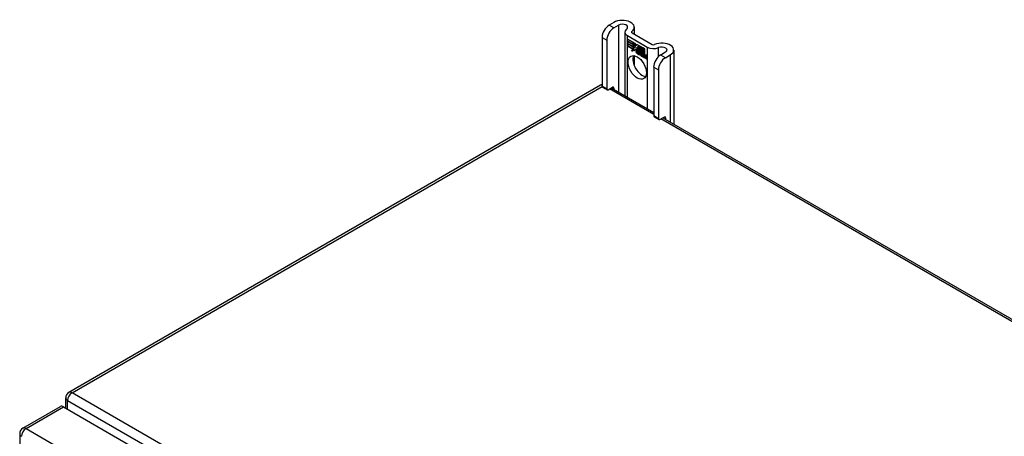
# Model space of a CAD drawing. Header units: inches. Extents: x 20 to 448, y 48 to 211.
# Tile 22 of 28: x 379 to 394, y 205 to 211. Entities that reach past the tile are written whole.
import ezdxf

# ---------------------------------------------------------------- set-up
doc = ezdxf.new("R2010")
doc.units = ezdxf.units.IN
doc.header["$MEASUREMENT"] = 0
doc.layers.add('Visible Edges(ANSI)', color=7, linetype='Continuous', lineweight=25)
doc.layers.add('Visible Tangent Edges(ANSI)', color=7, linetype='Continuous', lineweight=25)

msp = doc.modelspace()

# ---------------------------------------------------------------- linework, layer by layer
at = {"layer": 'Visible Edges(ANSI)'}
for p, q in [((388.34, 211.234), (388.264, 211.191)), ((388.339, 211.148), (388.414, 211.192)), ((388.66, 211.158), (388.66, 211.05)), ((388.511, 211.082), (388.511, 210.084)), ((388.551, 211.027), (388.864, 210.846)), ((388.625, 211.07), (388.938, 210.889)), ((388.154, 211), (388.154, 210.234)), ((388.228, 210.957), (388.228, 210.191)), ((388.554, 210.974), (388.673, 210.906)), ((388.554, 210.941), (388.554, 210.974)), ((388.554, 210.941), (388.555, 210.942)), ((388.642, 210.891), (388.554, 210.941)), ((388.554, 210.904), (388.554, 210.937)), ((388.554, 210.937), (388.642, 210.887)), ((388.554, 210.904), (388.555, 210.905)), ((388.642, 210.854), (388.554, 210.904)), ((388.554, 210.9), (388.642, 210.849)), ((388.554, 210.867), (388.554, 210.9)), ((388.554, 210.867), (388.555, 210.867)), ((388.64, 210.817), (388.554, 210.867)), ((388.555, 210.973), (388.555, 210.942)), ((388.555, 210.973), (388.556, 210.973)), ((388.672, 210.905), (388.555, 210.973)), ((388.555, 210.942), (388.641, 210.892)), ((388.555, 210.936), (388.555, 210.905)), ((388.555, 210.936), (388.556, 210.936)), ((388.641, 210.886), (388.555, 210.936)), ((388.555, 210.905), (388.641, 210.855)), ((388.555, 210.899), (388.556, 210.899)), ((388.641, 210.849), (388.555, 210.899)), ((388.555, 210.899), (388.555, 210.867)), ((388.555, 210.867), (388.641, 210.817)), ((388.641, 210.892), (388.641, 210.92)), ((388.641, 210.92), (388.644, 210.918)), ((388.641, 210.892), (388.642, 210.892)), ((388.641, 210.886), (388.642, 210.887)), ((388.641, 210.855), (388.641, 210.886)), ((388.641, 210.855), (388.642, 210.855)), ((388.641, 210.849), (388.642, 210.849)), ((388.641, 210.821), (388.641, 210.849)), ((388.642, 210.919), (388.642, 210.891)), ((388.642, 210.919), (388.642, 210.919)), ((388.644, 210.918), (388.642, 210.919)), ((388.642, 210.887), (388.642, 210.854)), ((388.642, 210.849), (388.642, 210.821)), ((388.644, 210.918), (388.675, 210.849)), ((388.644, 210.918), (388.644, 210.918)), ((388.674, 210.849), (388.644, 210.918)), ((388.675, 210.849), (388.657, 210.829)), ((388.657, 210.831), (388.674, 210.849)), ((388.675, 210.849), (388.658, 210.832)), ((388.672, 210.905), (388.673, 210.906)), ((388.688, 210.869), (388.672, 210.905)), ((388.673, 210.906), (388.688, 210.87)), ((388.674, 210.849), (388.675, 210.85)), ((388.688, 210.87), (388.701, 210.89)), ((388.701, 210.889), (388.688, 210.869)), ((388.688, 210.87), (388.69, 210.871)), ((388.689, 210.871), (388.689, 210.871)), ((388.7, 210.839), (388.731, 210.868)), ((388.701, 210.89), (388.76, 210.856)), ((388.701, 210.889), (388.701, 210.889)), ((388.759, 210.855), (388.701, 210.889)), ((388.701, 210.889), (388.701, 210.889)), ((388.731, 210.867), (388.701, 210.838)), ((388.702, 210.839), (388.731, 210.868)), ((388.731, 210.868), (388.734, 210.867)), ((388.731, 210.867), (388.732, 210.868)), ((388.733, 210.866), (388.731, 210.867)), ((388.733, 210.866), (388.734, 210.867)), ((388.733, 210.788), (388.733, 210.866)), ((388.734, 210.867), (388.734, 210.789)), ((388.759, 210.855), (388.76, 210.856)), ((388.759, 210.758), (388.759, 210.855)), ((388.76, 210.856), (388.76, 210.755)), ((388.763, 210.76), (388.763, 210.853)), ((388.763, 210.853), (388.79, 210.838)), ((388.764, 210.852), (388.764, 210.853)), ((388.764, 210.852), (388.764, 210.762)), ((388.789, 210.838), (388.764, 210.852)), ((388.618, 210.781), (388.64, 210.817)), ((388.657, 210.806), (388.618, 210.781)), ((388.641, 210.817), (388.62, 210.784)), ((388.62, 210.784), (388.657, 210.807)), ((388.62, 210.784), (388.622, 210.784)), ((388.621, 210.784), (388.62, 210.782)), ((388.622, 210.784), (388.657, 210.807)), ((388.64, 210.817), (388.641, 210.818)), ((388.641, 210.821), (388.642, 210.821)), ((388.643, 210.82), (388.641, 210.821)), ((388.642, 210.821), (388.655, 210.842)), ((388.642, 210.821), (388.643, 210.821)), ((388.642, 210.821), (388.642, 210.821)), ((388.655, 210.84), (388.643, 210.82)), ((388.643, 210.821), (388.643, 210.821)), ((388.655, 210.842), (388.657, 210.831)), ((388.655, 210.84), (388.655, 210.841)), ((388.655, 210.841), (388.655, 210.84)), ((388.657, 210.829), (388.655, 210.84)), ((388.657, 210.831), (388.658, 210.832)), ((388.657, 210.807), (388.659, 210.792)), ((388.657, 210.806), (388.657, 210.806)), ((388.659, 210.791), (388.657, 210.806)), ((388.658, 210.831), (388.658, 210.831)), ((388.659, 210.792), (388.687, 210.821)), ((388.687, 210.82), (388.659, 210.791)), ((388.659, 210.792), (388.661, 210.793)), ((388.66, 210.793), (388.66, 210.792)), ((388.66, 210.712), (388.66, 210.554)), ((388.661, 210.793), (388.687, 210.82)), ((388.687, 210.821), (388.693, 210.805)), ((388.687, 210.82), (388.687, 210.82)), ((388.693, 210.804), (388.687, 210.82)), ((388.693, 210.804), (388.694, 210.805)), ((388.694, 210.806), (388.694, 210.805)), ((388.694, 210.8), (388.696, 210.801)), ((388.695, 210.776), (388.728, 210.758)), ((388.696, 210.775), (388.696, 210.776)), ((388.728, 210.757), (388.696, 210.775)), ((388.697, 210.784), (388.718, 210.772)), ((388.697, 210.784), (388.697, 210.784)), ((388.719, 210.771), (388.697, 210.784)), ((388.7, 210.839), (388.702, 210.839)), ((388.718, 210.799), (388.7, 210.839)), ((388.701, 210.838), (388.719, 210.797)), ((388.701, 210.791), (388.703, 210.792)), ((388.702, 210.839), (388.702, 210.839)), ((388.717, 210.795), (388.717, 210.795)), ((388.718, 210.799), (388.718, 210.799)), ((388.718, 210.772), (388.719, 210.772)), ((388.719, 210.772), (388.719, 210.772)), ((388.722, 210.747), (388.722, 210.748)), ((388.722, 210.748), (388.722, 210.739)), ((388.722, 210.739), (388.722, 210.747)), ((388.722, 210.739), (388.722, 210.74)), ((388.727, 210.733), (388.749, 210.749)), ((388.727, 210.733), (388.729, 210.734)), ((388.741, 210.725), (388.727, 210.733)), ((388.728, 210.758), (388.729, 210.758)), ((388.749, 210.749), (388.728, 210.733)), ((388.728, 210.733), (388.741, 210.726)), ((388.729, 210.758), (388.729, 210.758)), ((388.749, 210.749), (388.729, 210.734)), ((388.729, 210.734), (388.729, 210.734)), ((388.733, 210.788), (388.734, 210.789)), ((388.753, 210.777), (388.733, 210.788)), ((388.734, 210.789), (388.753, 210.777)), ((388.749, 210.749), (388.737, 210.783)), ((388.737, 210.783), (388.751, 210.775)), ((388.738, 210.782), (388.738, 210.783)), ((388.738, 210.782), (388.749, 210.749)), ((388.751, 210.775), (388.738, 210.782)), ((388.741, 210.726), (388.753, 210.739)), ((388.753, 210.738), (388.741, 210.725)), ((388.741, 210.726), (388.743, 210.727)), ((388.742, 210.726), (388.742, 210.726)), ((388.743, 210.727), (388.753, 210.738)), ((388.749, 210.749), (388.749, 210.749)), ((388.751, 210.775), (388.751, 210.775)), ((388.757, 210.752), (388.751, 210.775)), ((388.751, 210.775), (388.758, 210.752)), ((388.753, 210.777), (388.759, 210.758)), ((388.753, 210.777), (388.753, 210.777)), ((388.76, 210.755), (388.753, 210.777)), ((388.753, 210.739), (388.756, 210.737)), ((388.753, 210.738), (388.754, 210.738)), ((388.755, 210.737), (388.753, 210.738)), ((388.755, 210.737), (388.756, 210.737)), ((388.762, 210.713), (388.755, 210.737)), ((388.756, 210.737), (388.762, 210.713)), ((388.757, 210.752), (388.758, 210.752)), ((388.76, 210.751), (388.757, 210.752)), ((388.758, 210.752), (388.76, 210.751)), ((388.759, 210.758), (388.76, 210.759)), ((388.772, 210.763), (388.76, 210.751)), ((388.76, 210.751), (388.772, 210.763)), ((388.76, 210.751), (388.761, 210.752)), ((388.772, 210.763), (388.761, 210.752)), ((388.761, 210.752), (388.761, 210.752)), ((388.762, 210.713), (388.776, 210.706)), ((388.762, 210.713), (388.763, 210.713)), ((388.776, 210.705), (388.762, 210.713)), ((388.77, 210.767), (388.763, 210.76)), ((388.764, 210.762), (388.77, 210.768)), ((388.764, 210.762), (388.765, 210.763)), ((388.764, 210.741), (388.785, 210.755)), ((388.786, 210.755), (388.764, 210.74)), ((388.764, 210.741), (388.765, 210.742)), ((388.776, 210.706), (388.764, 210.741)), ((388.764, 210.74), (388.776, 210.705)), ((388.765, 210.763), (388.77, 210.768)), ((388.765, 210.762), (388.765, 210.762)), ((388.765, 210.742), (388.785, 210.755)), ((388.765, 210.741), (388.765, 210.742)), ((388.77, 210.768), (388.789, 210.757)), ((388.77, 210.767), (388.771, 210.767)), ((388.79, 210.756), (388.77, 210.767)), ((388.772, 210.763), (388.772, 210.763)), ((388.785, 210.755), (388.772, 210.763)), ((388.772, 210.763), (388.786, 210.755)), ((388.776, 210.706), (388.776, 210.706)), ((388.783, 210.701), (388.791, 210.752)), ((388.791, 210.751), (388.783, 210.701)), ((388.783, 210.701), (388.783, 210.702)), ((388.783, 210.701), (388.794, 210.695)), ((388.794, 210.694), (388.783, 210.701)), ((388.785, 210.755), (388.785, 210.755)), ((388.789, 210.838), (388.79, 210.838)), ((388.789, 210.757), (388.789, 210.838)), ((388.789, 210.757), (388.79, 210.757)), ((388.79, 210.838), (388.79, 210.756)), ((388.791, 210.752), (388.801, 210.746)), ((388.791, 210.751), (388.792, 210.751)), ((388.8, 210.746), (388.791, 210.751)), ((388.793, 210.754), (388.793, 210.836)), ((388.793, 210.836), (388.82, 210.821)), ((388.793, 210.754), (388.794, 210.754)), ((388.804, 210.747), (388.793, 210.754)), ((388.794, 210.835), (388.794, 210.754)), ((388.794, 210.835), (388.794, 210.835)), ((388.819, 210.821), (388.794, 210.835)), ((388.794, 210.754), (388.805, 210.748)), ((388.794, 210.695), (388.797, 210.716)), ((388.798, 210.715), (388.794, 210.694)), ((388.794, 210.695), (388.794, 210.696)), ((388.8, 210.746), (388.801, 210.746)), ((388.8, 210.737), (388.8, 210.746)), ((388.801, 210.746), (388.8, 210.737)), ((388.8, 210.737), (388.8, 210.737)), ((388.803, 210.735), (388.8, 210.737)), ((388.8, 210.737), (388.803, 210.735)), ((388.803, 210.735), (388.804, 210.736)), ((388.805, 210.748), (388.804, 210.743)), ((388.804, 210.747), (388.805, 210.748)), ((388.804, 210.741), (388.804, 210.747)), ((388.804, 210.742), (388.806, 210.742)), ((388.804, 210.736), (388.804, 210.736)), ((388.805, 210.743), (388.805, 210.742)), ((388.805, 210.731), (388.806, 210.731)), ((388.806, 210.737), (388.808, 210.738)), ((388.812, 210.684), (388.818, 210.716)), ((388.818, 210.716), (388.813, 210.684)), ((388.819, 210.821), (388.82, 210.821)), ((388.819, 210.741), (388.819, 210.821)), ((388.819, 210.741), (388.82, 210.741)), ((388.82, 210.821), (388.82, 210.74)), ((388.824, 210.678), (388.827, 210.699)), ((388.828, 210.698), (388.824, 210.677)), ((388.827, 210.699), (388.828, 210.699)), ((388.831, 210.717), (388.832, 210.717)), ((388.833, 210.713), (388.834, 210.714)), ((388.835, 210.72), (388.836, 210.721)), ((388.835, 210.713), (388.836, 210.714)), ((388.842, 210.667), (388.848, 210.699)), ((388.848, 210.698), (388.843, 210.667)), ((389.149, 210.767), (389.074, 210.723)), ((389.148, 210.681), (389.224, 210.724)), ((389.278, 210.801), (389.278, 209.641)), ((388.812, 210.684), (388.813, 210.684)), ((388.824, 210.677), (388.812, 210.684)), ((388.813, 210.684), (388.824, 210.678)), ((388.824, 210.678), (388.824, 210.678)), ((388.842, 210.667), (388.843, 210.667)), ((388.854, 210.66), (388.842, 210.667)), ((388.843, 210.667), (388.853, 210.661)), ((388.853, 210.661), (388.859, 210.692)), ((388.853, 210.661), (388.854, 210.661)), ((388.86, 210.692), (388.854, 210.66)), ((388.964, 210.532), (388.964, 209.767)), ((389.038, 210.49), (389.038, 209.724)), ((388.128, 210.248), (379.782, 205.43)), ((388.16, 210.22), (388.235, 210.177)), ((388.25, 210.178), (388.318, 210.217)), ((388.299, 210.206), (388.964, 209.822)), ((388.34, 210.205), (388.34, 210.183)), ((388.97, 209.752), (389.044, 209.709)), ((389.06, 209.711), (389.127, 209.75)), ((389.108, 209.739), (417.785, 193.182)), ((389.149, 209.737), (389.149, 209.715)), ((379.733, 205.184), (379.733, 205.344)), ((379.06, 204.867), (379.651, 205.208)), ((379.7, 205.203), (409.119, 188.218)), ((379.011, 204.781), (379.011, 178.882))]:
    msp.add_line(p, q, dxfattribs=at)
for centre, start, end in [((388.177, 210.162), 103.4226, 120), ((379.832, 205.344), 120, 180), ((379.11, 204.781), 120, 180)]:
    msp.add_arc(centre, 0.099, start, end, dxfattribs=at)
for centre, major_axis, start_param, end_param in [((388.264, 211.064), (-0.078, -0.135), 3.926991, 5.497787), ((388.472, 211.158), (0.188, 0), 5.640144, 8.63938), ((388.472, 211.158), (0.0825, 0), 5.640144, 8.63938), ((388.339, 211.021), (0.078, 0.135), 0.785398, 2.356194), ((388.647, 211.082), (-0.136, 0), 5.640144, 7.068583), ((388.647, 211.082), (-0.031, 0), 5.640144, 7.068583), ((388.96, 210.902), (0.031, 0), 3.926991, 5.35543), ((389.091, 210.801), (0.187, 0), 5.497787, 8.497023), ((389.091, 210.801), (0.0825, 0), 5.497787, 8.497023), ((388.782, 210.571), (-0.102, 0.176), 0.374433, 2.76716), ((388.701, 210.769), (-0.0123, 0.0214), 0.72544, 2.208898), ((388.719, 210.757), (-0.0249, 0.0431), 6.268672, 7.008625), ((388.719, 210.757), (-0.0245, 0.0424), 6.268672, 7.008625), ((388.701, 210.769), (0.012, -0.0207), 3.867033, 5.35049), ((388.72, 210.758), (-0.0249, 0.0431), 0.028947, 0.295885), ((388.713, 210.768), (-0.021, 0.0364), 5.317289, 6.229324), ((388.713, 210.768), (-0.0206, 0.0357), 5.272274, 6.251395), ((388.714, 210.769), (-0.0206, 0.0357), 6.047724, 6.251395), ((388.713, 210.768), (-0.0187, 0.0323), 5.330385, 6.268672), ((388.704, 210.768), (-0.0064, 0.011), 0.453624, 1.914249), ((388.713, 210.768), (-0.0183, 0.0317), 5.329545, 6.268672), ((388.704, 210.768), (0.006, -0.0104), 3.639467, 5.055842), ((388.714, 210.769), (-0.0183, 0.0317), 6.051884, 6.268672), ((388.72, 210.758), (-0.0245, 0.0424), 6.268672, 6.283185), ((388.712, 210.773), (-0.0109, 0.0188), 5.836026, 6.985262), ((388.712, 210.773), (-0.0105, 0.0182), 5.836026, 6.946368), ((388.706, 210.807), (-0.0379, 0.0657), 2.208898, 2.658734), ((388.713, 210.774), (-0.0109, 0.0188), 0.065067, 0.331662), ((388.706, 210.807), (0.0376, -0.0651), 5.35049, 5.792995), ((388.712, 210.783), (-0.0196, 0.0339), 1.914249, 2.72139), ((388.712, 210.783), (0.0192, -0.0332), 5.055842, 5.891549), ((388.713, 210.774), (-0.0105, 0.0182), 6.079217, 6.283185), ((388.71, 210.78), (0.0072, -0.0125), 1.678399, 2.694434), ((388.71, 210.78), (-0.0068, 0.0119), 4.819991, 5.836026), ((388.711, 210.781), (0.006, -0.0103), 0.287189, 1.678399), ((388.716, 210.781), (0.0095, -0.0165), 1.201563, 2.270327), ((388.716, 210.781), (-0.0091, 0.0158), 4.343155, 5.413588), ((388.711, 210.781), (0.0063, -0.011), 0.251695, 1.678399), ((388.705, 210.782), (0.0172, -0.0299), 0.38335, 1.201563), ((388.705, 210.782), (0.0176, -0.0305), 0.369234, 1.201563), ((388.838, 210.684), (-0.0294, 0.051), 0.219898, 0.610865), ((388.838, 210.684), (-0.0291, 0.0503), 0.219898, 0.610865), ((388.821, 210.712), (-0.015, 0.026), 5.48867, 6.499805), ((388.821, 210.712), (-0.0146, 0.0253), 5.48867, 6.513784), ((388.813, 210.717), (-0.0083, 0.0143), 5.603031, 6.503084), ((388.813, 210.717), (-0.0079, 0.0136), 5.603031, 6.503084), ((388.84, 210.685), (-0.0294, 0.051), 0.219898, 0.291612), ((388.819, 210.716), (-0.0154, 0.0266), 5.501665, 6.243634), ((388.819, 210.716), (-0.015, 0.026), 5.47676, 6.310847), ((388.822, 210.713), (-0.015, 0.026), 0.047158, 0.216619), ((388.814, 210.718), (-0.0083, 0.0143), 0.085815, 0.219898), ((388.821, 210.716), (-0.015, 0.026), 6.059998, 6.283185), ((388.814, 210.718), (-0.0079, 0.0136), 6.100483, 6.283185), ((388.822, 210.713), (-0.0146, 0.0253), 6.06115, 6.283185), ((388.812, 210.724), (0.00412, -0.00714), 1.196548, 2.461438), ((388.812, 210.724), (-0.00375, 0.0065), 4.33814, 5.603031), ((388.807, 210.724), (-0.0077, 0.0133), 3.752458, 4.33814), ((388.807, 210.724), (0.0081, -0.014), 0.610865, 1.196548), ((388.821, 210.726), (-0.006, 0.0103), 4.223571, 5.48867), ((388.821, 210.726), (0.0063, -0.011), 1.081978, 2.347078), ((388.868, 210.667), (-0.0294, 0.051), 0.236534, 0.625184), ((388.868, 210.667), (-0.0291, 0.0503), 0.236639, 0.625276), ((388.805, 210.729), (-0.0176, 0.0305), 3.88819, 4.223571), ((388.805, 210.729), (0.018, -0.0312), 0.848525, 1.081978), ((388.85, 210.694), (-0.015, 0.0259), 5.492181, 6.733718), ((388.85, 210.694), (-0.0153, 0.0266), 5.492181, 6.613939), ((388.807, 210.73), (-0.0176, 0.0305), 3.959823, 3.971212), ((388.851, 210.695), (-0.0153, 0.0266), 0.046088, 0.313087), ((388.843, 210.7), (-0.0082, 0.0143), 5.604299, 6.503622), ((388.843, 210.7), (-0.0079, 0.0136), 5.604299, 6.503242), ((388.87, 210.668), (-0.0294, 0.051), 0.236534, 0.291612), ((388.844, 210.701), (-0.0082, 0.0143), 0.085815, 0.220437), ((388.851, 210.695), (-0.015, 0.0259), 6.060079, 6.283185), ((388.844, 210.701), (-0.0079, 0.0136), 6.100483, 6.283185), ((388.842, 210.707), (0.00412, -0.00714), 1.196401, 2.462706), ((388.842, 210.707), (-0.00375, 0.0065), 4.337994, 5.604299), ((388.837, 210.707), (-0.0077, 0.0133), 3.752322, 4.337994), ((388.837, 210.707), (0.0081, -0.014), 0.610998, 1.196401), ((388.85, 210.709), (-0.0062, 0.0107), 4.249437, 5.492181), ((388.85, 210.709), (0.0066, -0.0114), 1.107844, 2.350588), ((388.835, 210.712), (-0.0176, 0.0305), 3.735005, 4.249437), ((388.835, 210.712), (0.018, -0.0312), 0.593412, 1.107844), ((388.96, 210.902), (-0.136, 0), 0.785398, 2.213838), ((389.074, 210.596), (-0.078, -0.135), 3.926991, 5.497787), ((389.148, 210.553), (0.078, 0.135), 0.785398, 2.356194), ((388.176, 210.247), (-0.0155, -0.0268), 5.497787, 6.283185), ((388.25, 210.204), (-0.0155, -0.0268), 5.497787, 7.068583), ((388.318, 210.192), (0.0155, 0.0268), 5.497787, 7.068583), ((388.986, 209.779), (-0.0155, -0.0268), 5.497787, 6.283185), ((389.06, 209.736), (-0.0155, -0.0268), 5.497787, 7.068583), ((389.127, 209.725), (0.0155, 0.0268), 5.497787, 7.068583), ((379.7, 205.122), (-0.0495, 0.0857), 5.497787, 6.283185)]:
    msp.add_ellipse(centre, major_axis=major_axis, ratio=0.57735, start_param=start_param, end_param=end_param, dxfattribs=at)
msp.add_ellipse((388.707, 210.528), major_axis=(-0.102, 0.176), ratio=0.57735, dxfattribs=at)
at = {"layer": 'Visible Tangent Edges(ANSI)'}
for p, q in [((388.339, 211.148), (388.264, 211.191)), ((388.414, 211.192), (388.414, 210.14)), ((388.551, 210.061), (388.551, 211.027)), ((388.622, 211.071), (388.622, 211.093)), ((388.154, 211), (388.228, 210.957)), ((388.684, 210.78), (388.684, 210.78)), ((388.695, 210.8), (388.696, 210.801)), ((388.698, 210.75), (388.699, 210.751)), ((388.7, 210.761), (388.7, 210.761)), ((388.707, 210.792), (388.708, 210.793)), ((388.716, 210.785), (388.717, 210.785)), ((388.728, 210.78), (388.728, 210.78)), ((388.797, 210.716), (388.798, 210.716)), ((388.803, 210.73), (388.804, 210.731)), ((388.812, 210.73), (388.812, 210.731)), ((388.817, 210.724), (388.818, 210.724)), ((388.818, 210.716), (388.818, 210.716)), ((388.821, 210.736), (388.821, 210.736)), ((388.829, 210.724), (388.829, 210.724)), ((388.841, 210.713), (388.842, 210.714)), ((388.847, 210.707), (388.847, 210.707)), ((388.848, 210.699), (388.848, 210.699)), ((388.85, 210.719), (388.851, 210.719)), ((388.858, 210.707), (388.859, 210.707)), ((388.864, 210.846), (388.864, 209.88)), ((389.041, 210.699), (389.041, 210.839)), ((389.148, 210.681), (389.074, 210.723)), ((389.224, 210.724), (389.224, 209.672)), ((388.859, 210.692), (388.86, 210.692)), ((388.964, 210.532), (389.038, 210.49)), ((379.832, 205.425), (388.154, 210.23)), ((388.228, 210.191), (388.154, 210.234)), ((388.964, 209.789), (388.27, 210.19)), ((388.318, 210.217), (388.34, 210.205)), ((389.038, 209.724), (388.964, 209.767)), ((417.735, 193.178), (389.079, 209.722)), ((389.127, 209.75), (389.149, 209.737)), ((379.762, 205.304), (409.32, 188.238)), ((379.762, 205.168), (379.762, 205.304)), ((409.39, 188.359), (379.832, 205.425)), ((379.11, 204.862), (379.7, 205.203)), ((379.11, 204.862), (408.529, 187.877))]:
    msp.add_line(p, q, dxfattribs=at)
for centre, major_axis, start_param, end_param in [((388.177, 210.162), (-0.0495, 0.0857), 5.832272, 6.283185), ((379.832, 205.344), (-0.099, 0), 0, 0.785398), ((379.832, 205.344), (-0.0495, -0.0857), 3.926991, 5.497787), ((379.832, 205.344), (-0.0495, 0.0857), 5.497787, 6.283185), ((379.11, 204.781), (-0.0495, -0.0857), 3.926991, 5.497787), ((379.11, 204.781), (-0.0495, 0.0857), 5.497787, 6.283185), ((379.11, 204.781), (-0.099, 0), 0, 0.785398)]:
    msp.add_ellipse(centre, major_axis=major_axis, ratio=0.57735, start_param=start_param, end_param=end_param, dxfattribs=at)

doc.saveas('drawing.dxf')
